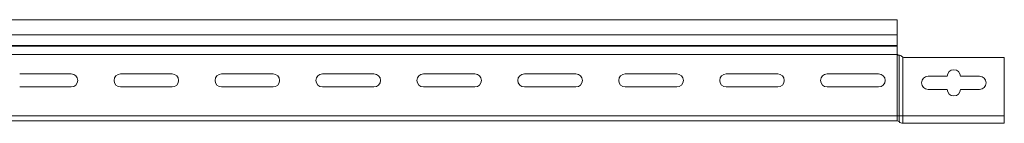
# Model space of a CAD drawing. Header units: millimetres. Extents: x -6 to 3617, y -5324 to -345.
# Tile 43 of 43: x 3113 to 3601, y -396 to -345. Entities that reach past the tile are written whole.
import ezdxf

# ---------------------------------------------------------------- set-up
doc = ezdxf.new("R2010")
doc.units = ezdxf.units.MM

msp = doc.modelspace()

# ---------------------------------------------------------------- linework, layer by layer
at = {"color": 7, "linetype": 'Continuous', "lineweight": 15}
for p, q in [((3547.63, -345.29), (3000.63, -345.29)), ((3547.63, -345.29), (3547.63, -352.75)), ((3547.63, -352.75), (3000.63, -352.75)), ((3547.63, -352.75), (3547.63, -358.06)), ((3547.63, -358.06), (3000.63, -358.06)), ((3547.63, -358.42), (3000.63, -358.42)), ((3547.63, -358.42), (3547.63, -358.06)), ((3547.63, -358.42), (3547.63, -362.29)), ((3547.7, -362.55), (3000.63, -362.55)), ((3547.63, -392.89), (3547.63, -362.79)), ((3548.12, -362.79), (3547.63, -362.79)), ((3548.52, -392.89), (3548.52, -362.82)), ((3550.31, -363.73), (3549.78, -363.39)), ((3550.31, -392.89), (3550.31, -363.73)), ((3551.44, -363.99), (3600.63, -363.99)), ((3600.63, -363.99), (3600.63, -392.89)), ((3138.38, -372.04), (3112.88, -372.04)), ((3188.38, -372.04), (3162.88, -372.04)), ((3238.38, -372.04), (3212.88, -372.04)), ((3288.38, -372.04), (3262.88, -372.04)), ((3338.38, -372.04), (3312.88, -372.04)), ((3388.38, -372.04), (3362.88, -372.04)), ((3438.38, -372.04), (3412.88, -372.04)), ((3488.38, -372.04), (3462.88, -372.04)), ((3538.38, -372.04), (3512.88, -372.04)), ((3572.38, -373.24), (3562.88, -373.24)), ((3588.38, -373.24), (3578.88, -373.24)), ((3112.88, -378.54), (3138.38, -378.54)), ((3162.88, -378.54), (3188.38, -378.54)), ((3212.88, -378.54), (3238.38, -378.54)), ((3262.88, -378.54), (3288.38, -378.54)), ((3312.88, -378.54), (3338.38, -378.54)), ((3362.88, -378.54), (3388.38, -378.54)), ((3412.88, -378.54), (3438.38, -378.54)), ((3462.88, -378.54), (3488.38, -378.54)), ((3512.88, -378.54), (3538.38, -378.54)), ((3562.88, -379.74), (3572.38, -379.74)), ((3578.88, -379.74), (3588.38, -379.74)), ((3547.63, -392.89), (3000.63, -392.89)), ((3547.63, -392.89), (3547.63, -395.29)), ((3548.52, -392.89), (3547.63, -392.89)), ((3550.31, -392.89), (3548.52, -392.89)), ((3548.52, -395.69), (3548.52, -392.89)), ((3600.63, -392.89), (3550.31, -392.89)), ((3550.31, -396.49), (3550.31, -392.89)), ((3600.63, -392.89), (3600.63, -396.49)), ((3547.63, -395.29), (3000.63, -395.29)), ((3600.63, -396.49), (3550.31, -396.49))]:
    msp.add_line(p, q, dxfattribs=at)
for centre, radius, start, end in [((3548.13, -362.29), 0.5, 211.3323, 269.8594), ((3551.44, -361.39), 2.6, 244.1961, 270), ((3575.63, -373.24), 3.25, 0, 180), ((3138.38, -375.29), 3.25, 270, 90), ((3162.88, -375.29), 3.25, 90, 270), ((3188.38, -375.29), 3.25, 270, 90), ((3212.88, -375.29), 3.25, 90, 270), ((3238.38, -375.29), 3.25, 270, 90), ((3262.88, -375.29), 3.25, 90, 270), ((3288.38, -375.29), 3.25, 270, 90), ((3312.88, -375.29), 3.25, 90, 270), ((3338.38, -375.29), 3.25, 270, 90), ((3362.88, -375.29), 3.25, 90, 270), ((3388.38, -375.29), 3.25, 270, 90), ((3412.88, -375.29), 3.25, 90, 270), ((3438.38, -375.29), 3.25, 270, 90), ((3462.88, -375.29), 3.25, 90, 270), ((3488.38, -375.29), 3.25, 270, 90), ((3512.88, -375.29), 3.25, 90, 270), ((3538.38, -375.29), 3.25, 270, 90), ((3562.88, -376.49), 3.25, 90, 270), ((3588.38, -376.49), 3.25, 270, 90), ((3575.63, -379.74), 3.25, 180, 360), ((3547.63, -396.49), 1.2, 41.8103, 90), ((3550.31, -394.09), 2.4, 221.8103, 270)]:
    msp.add_arc(centre, radius, start, end, dxfattribs=at)
for points, knots in [([(3547.7, -362.55), (3547.68, -362.5), (3547.64, -362.42), (3547.63, -362.33), (3547.63, -362.29)], [0, 0, 0, 0, 0.614504, 1, 1, 1, 1]), ([(3548.52, -362.82), (3548.43, -362.81), (3548.31, -362.79), (3548.16, -362.79), (3548.12, -362.79)], [0, 0, 0, 0, 0.782539, 1, 1, 1, 1]), ([(3549.78, -363.39), (3549.61, -363.27), (3549.25, -363.01), (3548.8, -362.87), (3548.59, -362.84), (3548.52, -362.82)], [0, 0, 0, 0, 0.415387, 0.827765, 1, 1, 1, 1])]:
    msp.add_open_spline(points, degree=3, knots=knots, dxfattribs=at)

doc.saveas('drawing.dxf')
